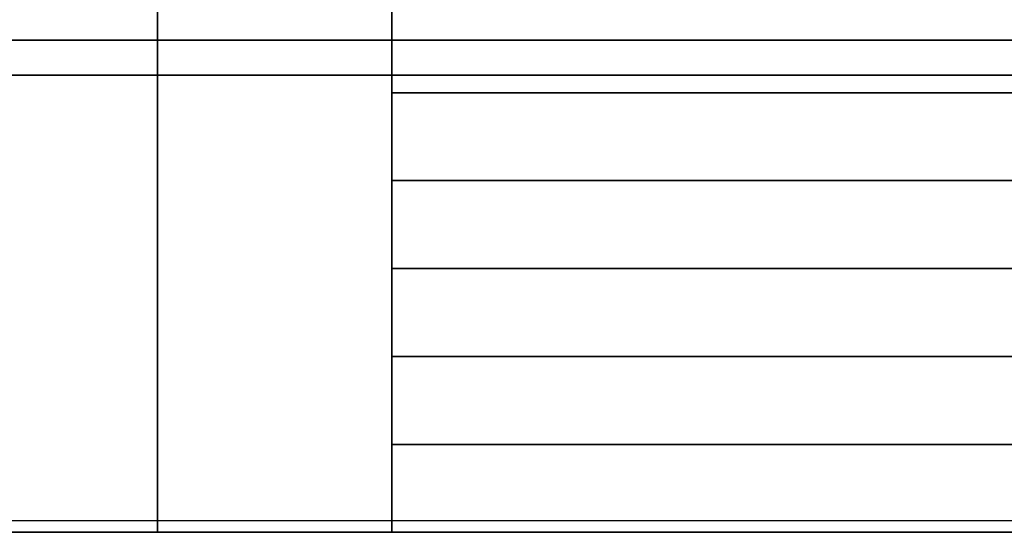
# Model space of a CAD drawing. Header units: metres. Extents: x 1.5 to 35.5, y 0 to 14.7.
# Tile 21 of 60: x 13.8 to 15.4, y 0 to 0.9. Entities that reach past the tile are written whole.
import ezdxf

# ---------------------------------------------------------------- set-up
doc = ezdxf.new("R2010")
doc.units = ezdxf.units.M
for name, color, linetype in [('GRANITE', 8, 'Continuous'), ('GRAVEL', 8, 'Continuous'), ('GROUND', 8, 'Continuous'), ('RUSTIC', 8, 'Continuous'), ('STUCCO', 8, 'Continuous')]:
    doc.layers.add(name, color=color, linetype=linetype)

msp = doc.modelspace()

# ---------------------------------------------------------------- linework, layer by layer
at = {"layer": 'GRANITE'}
for points in [[(26, 0.84), (10, 0.84), (10, 0.9), (26, 0.9)], [(10, 0.84), (26, 0.84), (26, 0.9), (10, 0.9)], [(23, 0), (13, 0), (13, 0.9), (23, 0.9)], [(13, 0), (23, 0), (23, 0.9), (13, 0.9)], [(21.6, 0), (14.4, 0), (14.4, 0.9), (21.6, 0.9)], [(14.4, 0), (21.6, 0), (21.6, 0.9), (14.4, 0.9)], [(21.6, 0), (14.4, 0), (14.4, 0.75), (21.6, 0.75)], [(14.4, 0), (21.6, 0), (21.6, 0.75), (14.4, 0.75)], [(21.6, 0), (14.4, 0), (14.4, 0.6), (21.6, 0.6)], [(14.4, 0), (21.6, 0), (21.6, 0.6), (14.4, 0.6)], [(21.6, 0), (14.4, 0), (14.4, 0.45), (21.6, 0.45)], [(14.4, 0), (21.6, 0), (21.6, 0.45), (14.4, 0.45)], [(21.6, 0), (14.4, 0), (14.4, 0.3), (21.6, 0.3)], [(14.4, 0), (21.6, 0), (21.6, 0.3), (14.4, 0.3)], [(21.6, 0), (14.4, 0), (14.4, 0.15), (21.6, 0.15)], [(14.4, 0), (21.6, 0), (21.6, 0.15), (14.4, 0.15)]]:
    msp.add_lwpolyline(points, close=True, dxfattribs=at)
at = {"layer": 'GRAVEL'}
msp.add_lwpolyline([(33, 0), (3, 0), (3, 0.02), (33, 0.02)], close=True, dxfattribs=at)
at = {"layer": 'GROUND'}
msp.add_line((1.5, 0), (34.5, 0), dxfattribs=at)
at = {"layer": 'RUSTIC'}
for points in [[(30, 0), (6, 0), (6, 0.9), (30, 0.9)], [(6, 0), (30, 0), (30, 0.9), (6, 0.9)], [(26, 0), (10, 0), (10, 0.9), (26, 0.9)], [(10, 0), (26, 0), (26, 0.9), (10, 0.9)], [(22, 0), (14, 0), (14, 0.9), (22, 0.9)], [(14, 0), (22, 0), (22, 0.9), (14, 0.9)]]:
    msp.add_lwpolyline(points, close=True, dxfattribs=at)
at = {"layer": 'STUCCO'}
for points in [[(30.1, 0.78), (5.9, 0.78), (5.9, 0.95), (30.1, 0.95)], [(5.9, 0.78), (30.1, 0.78), (30.1, 0.95), (5.9, 0.95)]]:
    msp.add_lwpolyline(points, close=True, dxfattribs=at)

doc.saveas('drawing.dxf')
